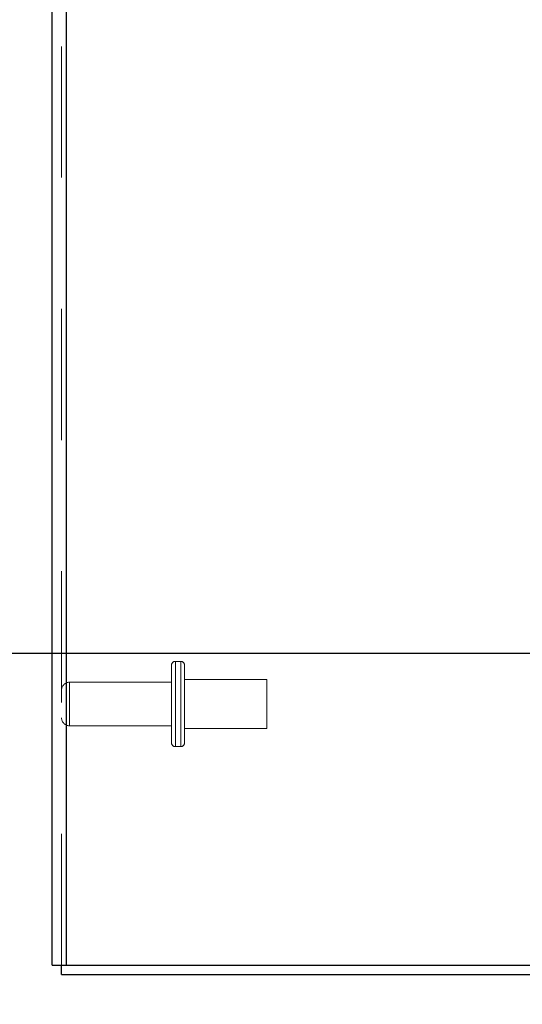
# Model space of a CAD drawing. Header units: inches. Extents: x 0.2 to 10.8, y 0.2 to 8.2.
# Tile 20 of 84: x 1.119 to 1.502, y 2.966 to 3.716. Entities that reach past the tile are written whole.
import ezdxf

# ---------------------------------------------------------------- set-up
doc = ezdxf.new("R2010")
doc.units = ezdxf.units.IN
doc.header["$MEASUREMENT"] = 0
doc.linetypes.add('HIDDEN', pattern=[0.075, 0.05, -0.025])
doc.layers.add('DIMENSIONS', color=140, linetype='Continuous')
doc.styles.add('SLDTEXTSTYLE0', font='TXT', dxfattribs={"width": 0.7})
doc.dimstyles.new('SLDDIMSTYLE0', dxfattribs={"dimtxt": 0.084961, "dimasz": 0.13, "dimexe": 0, "dimexo": 0.0625, "dimgap": 0.02124, "dimtad": 0, "dimtih": 1, "dimtoh": 1, "dimlfac": 10, "dimrnd": 1e-09, "dimzin": 12, "dimdsep": 46, "dimtxsty": 'SLDTEXTSTYLE0', "dimsah": 1, "dimcen": 0.09, "dimadec": 0, "dimazin": 3, "dimtfac": 1, "dimtofl": 0, "dimtmove": 0, "dimatfit": 3, "dimfxl": 0, "dimfrac": 2, "dimtolj": 1, "dimtzin": 12, "dimarcsym": 0})
doc.dimstyles.new('SLDDIMSTYLE1', dxfattribs={"dimtxt": 0.084961, "dimasz": 0.13, "dimexe": 0, "dimexo": 0.0625, "dimgap": 0.02124, "dimtad": 0, "dimtih": 1, "dimtoh": 1, "dimlfac": 10, "dimrnd": 1e-09, "dimzin": 12, "dimdsep": 46, "dimtxsty": 'SLDTEXTSTYLE0', "dimsah": 1, "dimcen": 0.09, "dimadec": 0, "dimazin": 3, "dimtfac": 1, "dimtmove": 0, "dimatfit": 0, "dimfxl": 0, "dimfrac": 2, "dimtolj": 1, "dimtzin": 12, "dimarcsym": 0})

# ---------------------------------------------------------------- blocks, each defined once
blk = doc.blocks.new('_D_8')
at = {"layer": 'DIMENSIONS'}
for p, q in [((0.87737, 3.23347), (0.87737, 3.48347)), ((1.77737, 3.23347), (0.75237, 3.23347)), ((1.10122, 2.98897), (0.75237, 2.98897)), ((0.87737, 2.79841), (0.87737, 2.98897)), ((0.34259, 2.79841), (0.31406, 2.79841)), ((0.31406, 2.79841), (0.31406, 2.66337)), ((0.59506, 2.79841), (0.62359, 2.79841)), ((0.62359, 2.79841), (0.62359, 2.66337)), ((0.74822, 2.79841), (0.87737, 2.79841)), ((0.31406, 2.66337), (0.34259, 2.66337)), ((0.62359, 2.66337), (0.59506, 2.66337))]:
    blk.add_line(p, q, dxfattribs=at)
for points in [[(0.87737, 3.23347), (0.89737, 3.36347), (0.85737, 3.36347)], [(0.87737, 2.98897), (0.85737, 2.85897), (0.89737, 2.85897)]]:
    blk.add_solid(points, dxfattribs=at)
at = {"layer": 'DIMENSIONS', "char_height": 0.083333, "attachment_point": 1, "style": 'SLDTEXTSTYLE0'}
for s, insert in [('2.45', (0.34259, 2.92485)), ('62.1', (0.34259, 2.7708))]:
    blk.add_mtext(s, dxfattribs=dict(at, insert=insert))
blk = doc.blocks.new('_D_9')
at = {"layer": 'DIMENSIONS'}
for p, q in [((1.77737, 3.89567), (0.75237, 3.89567)), ((0.87737, 3.89567), (0.87737, 3.71584)), ((0.71579, 3.56179), (0.68726, 3.56179)), ((0.68726, 3.56179), (0.68726, 3.42676)), ((1.03894, 3.56179), (1.06747, 3.56179)), ((1.06747, 3.56179), (1.06747, 3.42676)), ((0.68726, 3.42676), (0.71579, 3.42676)), ((1.06747, 3.42676), (1.03894, 3.42676)), ((0.87737, 3.23347), (0.87737, 3.40774)), ((1.77737, 3.23347), (0.75237, 3.23347))]:
    blk.add_line(p, q, dxfattribs=at)
for points in [[(0.87737, 3.89567), (0.85737, 3.76567), (0.89737, 3.76567)], [(0.87737, 3.23347), (0.89737, 3.36347), (0.85737, 3.36347)]]:
    blk.add_solid(points, dxfattribs=at)
at = {"layer": 'DIMENSIONS', "char_height": 0.083333, "attachment_point": 1, "style": 'SLDTEXTSTYLE0'}
for s, insert in [('6.62', (0.75113, 3.68823)), ('168.2', (0.71579, 3.53418))]:
    blk.add_mtext(s, dxfattribs=dict(at, insert=insert))
blk = doc.blocks.new('_D_10')
at = {"layer": 'DIMENSIONS'}
for p, q in [((0.87737, 4.41967), (0.87737, 4.66967)), ((1.77737, 4.41967), (0.75237, 4.41967)), ((0.71579, 4.17165), (0.68726, 4.17165)), ((0.68726, 4.17165), (0.68726, 4.03661)), ((1.03894, 4.17165), (1.06747, 4.17165)), ((1.06747, 4.17165), (1.06747, 4.03661)), ((0.68726, 4.03661), (0.71579, 4.03661)), ((1.06747, 4.03661), (1.03894, 4.03661)), ((1.77737, 3.89567), (0.75237, 3.89567)), ((0.87737, 3.89567), (0.87737, 3.64567))]:
    blk.add_line(p, q, dxfattribs=at)
for points in [[(0.87737, 4.41967), (0.89737, 4.54967), (0.85737, 4.54967)], [(0.87737, 3.89567), (0.85737, 3.76567), (0.89737, 3.76567)]]:
    blk.add_solid(points, dxfattribs=at)
at = {"layer": 'DIMENSIONS', "char_height": 0.083333, "attachment_point": 1, "style": 'SLDTEXTSTYLE0'}
for s, insert in [('5.24', (0.75113, 4.29809)), ('133.1', (0.71579, 4.14404))]:
    blk.add_mtext(s, dxfattribs=dict(at, insert=insert))

msp = doc.modelspace()

# ---------------------------------------------------------------- linework, layer by layer
at = {"color": 7, "linetype": 'Continuous', "lineweight": 25}
for p, q in [((1.144021, 2.996171), (1.144021, 5.685588)), ((1.154821, 5.683466), (1.154821, 2.996171)), ((1.144021, 2.996171), (1.154821, 2.996171)), ((1.151221, 2.988971), (1.151221, 2.996171)), ((1.154821, 2.996171), (1.91033, 2.996171)), ((1.151221, 2.988971), (1.910334, 2.988971))]:
    msp.add_line(p, q, dxfattribs=at)
at = {"color": 7, "linetype": 'HIDDEN', "lineweight": 18}
for p, q in [((1.151221, 2.996171), (1.151221, 5.685588)), ((1.154821, 5.683466), (1.154821, 2.996171)), ((1.241921, 3.227571), (1.237921, 3.227571)), ((1.237921, 3.227393), (1.237921, 3.162749)), ((1.237921, 3.227393), (1.237921, 3.162749)), ((1.241921, 3.227393), (1.241921, 3.162749)), ((1.241921, 3.227393), (1.241921, 3.162749)), ((1.234921, 3.165571), (1.234921, 3.224571)), ((1.244921, 3.165571), (1.244921, 3.224571)), ((1.234921, 3.211671), (1.157221, 3.211671)), ((1.157221, 3.211624), (1.157221, 3.178517)), ((1.157221, 3.211624), (1.157221, 3.178517)), ((1.307421, 3.213821), (1.244921, 3.213821)), ((1.307421, 3.176321), (1.307421, 3.213821)), ((1.157221, 3.178471), (1.234921, 3.178471)), ((1.244921, 3.176321), (1.307421, 3.176321)), ((1.237921, 3.162571), (1.241921, 3.162571))]:
    msp.add_line(p, q, dxfattribs=at)
for centre, radius, start, end in [((1.237921, 3.224571), 0.003, 90, 180), ((1.241921, 3.224571), 0.003, 0, 90), ((1.157221, 3.205671), 0.006, 90, 180), ((1.157221, 3.184471), 0.006, 180, 270), ((1.237921, 3.165571), 0.003, 180, 270), ((1.241921, 3.165571), 0.003, 270, 0)]:
    msp.add_arc(centre, radius, start, end, dxfattribs=at)

# ---------------------------------------------------------------- dimensions: what is measured, and where the dimension line sits
at = {"layer": 'DIMENSIONS'}
for base, p1, p2, dimstyle, picture, middle in [((0.877368, 4.419671), (1.827371, 3.895671), (1.827371, 4.419671), 'SLDDIMSTYLE1', '_D_10', (0.877368, 4.171645)), ((0.877368, 3.895671), (1.827371, 3.233471), (1.827371, 3.895671), 'SLDDIMSTYLE0', '_D_9', (0.877368, 3.561793)), ((0.8773682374, 2.9889706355), (1.8273707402, 3.2334706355), (1.1512207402, 2.9889706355), 'SLDDIMSTYLE1', '_D_8', (0.8773682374, 2.7984058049))]:
    dim = msp.add_linear_dim(base=base, p1=p1, p2=p2, angle=90, dimstyle=dimstyle, dxfattribs=at)
    dim.commit()
    dim.dimension.update_dxf_attribs({"geometry": picture, "text_midpoint": middle, "dimtype": 160})

doc.saveas('drawing.dxf')
